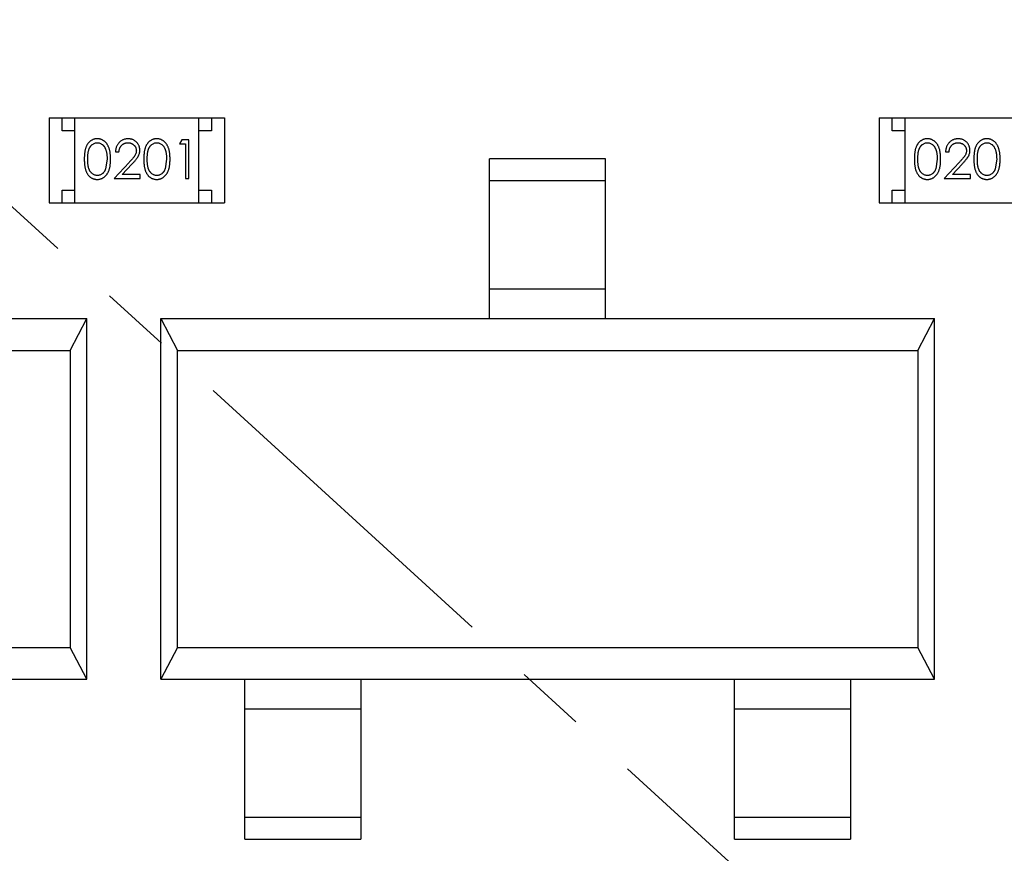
# Model space of a CAD drawing. Header units: inches. Extents: x 13 to 158, y -30 to 56.
# Tile 44 of 84: x 124.21 to 128.03, y 18.28 to 21.52. Entities that reach past the tile are written whole.
import ezdxf

# ---------------------------------------------------------------- set-up
doc = ezdxf.new("R2010")
doc.units = ezdxf.units.IN
doc.header["$LTSCALE"] = 1.21
doc.header["$MEASUREMENT"] = 0
doc.header["$PDMODE"] = 3
doc.header["$PDSIZE"] = 0.3125
doc.linetypes.add('CENTER', pattern=[0.6, 0.375, -0.075, 0.075, -0.075])
doc.layers.get('0').update_dxf_attribs({"linetype": 'CONTINUOUS'})
doc.layers.get('Defpoints').update_dxf_attribs({"linetype": 'CONTINUOUS'})
doc.layers.add('DIM', color=3, linetype='CONTINUOUS')
doc.styles.get("Standard").update_dxf_attribs({"font": 'txt', "width": 0.8})
doc.dimstyles.get("Standard").update_dxf_attribs({"dimtxt": 0.15625, "dimasz": 0.1875, "dimexe": 0.125, "dimexo": 0.0625, "dimgap": 0.09, "dimtad": 0, "dimtih": 1, "dimtoh": 1, "dimzin": 4, "dimdsep": 46, "dimtxsty": 'Standard', "dimblk": '_FILLED', "dimblk1": '_FILLED', "dimblk2": '_FILLED', "dimcen": 0.09, "dimazin": 1, "dimtp": 0.01, "dimtm": 0.01, "dimtfac": 1, "dimtofl": 0, "dimtmove": 0, "dimatfit": 3, "dimldrblk": '_FILLED', "dimfxl": 1, "dimtolj": 1, "dimtzin": 4, "dimarcsym": 0})

# ---------------------------------------------------------------- blocks, each defined once
blk = doc.blocks.new('_FILLED')
at = {"color": 0, "linetype": 'ByBlock'}
blk.add_solid([(0, 0), (-1, 0.1667), (-1, -0.1667)], dxfattribs=at)
blk = doc.blocks.new('*D17')
at = {"layer": 'Defpoints', "color": 0}
for p in [(114.4032, 19.1418), (111.869, 15.6788), (111.5494, 13.2855), (132.3995, 13.2855), (152.6733, 13.2855)]:
    blk.add_point(p, dxfattribs=at)
at = {"layer": 'DIM', "color": 0, "lineweight": -2}
blk.add_line((114.3438, 19.1612), (112.6256, 19.7203), dxfattribs=at)
for start, end in [(164.74645, 168.51927), (173.45493, 177.22774)]:
    blk.add_arc((132.3995, 13.2855), 20.6696, start, end, dxfattribs=at)
for p, rotation in [((112.7445, 19.6816), 73.36032661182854), ((111.73, 13.2855), 268.6138716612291)]:
    blk.add_blockref('_FILLED', p, dxfattribs=dict(at, rotation=rotation))
at = {"layer": 'DIM', "color": 0, "insert": (111.9852, 16.5235), "char_height": 1, "attachment_point": 5, "rotation": 80.9871}
blk.add_mtext('\\A1;18%%d', dxfattribs=at)
blk = doc.blocks.new('*D18')
at = {"layer": 'Defpoints', "color": 0}
for p in [(118.4009, 26.0771), (113.7424, 21.8937), (114.4032, 19.1418), (132.3995, 13.2855), (132.3995, 13.2855)]:
    blk.add_point(p, dxfattribs=at)
at = {"layer": 'DIM', "color": 0, "lineweight": -2}
for p, q in [((118.3548, 26.1193), (117.1389, 27.2303)), ((114.3438, 19.1612), (112.7419, 19.6824))]:
    blk.add_line(p, q, dxfattribs=at)
for start, end in [(140.36838, 146.92218), (152.63164, 159.18544)]:
    blk.add_arc((132.3995, 13.2855), 20.5473, start, end, dxfattribs=at)
for p, rotation in [((117.2312, 27.146), 48.97399623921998), ((112.8608, 19.6437), 250.579818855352)]:
    blk.add_blockref('_FILLED', p, dxfattribs=dict(at, rotation=rotation))
at = {"layer": 'DIM', "color": 0, "insert": (114.6452, 23.6283), "char_height": 1, "attachment_point": 5, "rotation": 59.7769}
blk.add_mtext('\\A1;24%%d', dxfattribs=at)

msp = doc.modelspace()

# ---------------------------------------------------------------- linework, layer by layer
at = {"color": 4, "linetype": 'CENTER', "ltscale": 3}
msp.add_line((132.3995, 13.2855), (118.4009, 26.0771), dxfattribs=at)
at = {"color": 6, "linetype": 'Continuous'}
for p, q in [((124.3273, 21.1384), (124.3273, 20.8084)), ((124.3273, 21.1384), (125.0073, 21.1384)), ((124.3773, 21.0884), (124.3773, 21.1384)), ((124.4273, 20.8084), (124.4273, 21.1384)), ((124.9073, 20.8084), (124.9073, 21.1384)), ((124.9573, 21.1384), (124.9573, 21.0884)), ((125.0073, 21.1384), (125.0073, 20.8084)), ((127.5473, 21.1384), (127.5473, 20.8084)), ((127.5473, 21.1384), (128.2273, 21.1384)), ((127.5973, 21.0884), (127.5973, 21.1384)), ((127.6473, 20.8084), (127.6473, 21.1384)), ((124.4273, 21.0884), (124.3773, 21.0884)), ((124.9573, 21.0884), (124.9073, 21.0884)), ((127.6473, 21.0884), (127.5973, 21.0884)), ((124.8414, 21.0537), (124.8326, 21.0383)), ((124.8691, 21.0537), (124.8414, 21.0537)), ((124.8691, 20.9037), (124.8691, 21.0537)), ((124.5845, 21.0075), (124.598, 21.0075)), ((124.8326, 21.0383), (124.8557, 21.0383)), ((124.8557, 21.0383), (124.8557, 20.9037)), ((127.8045, 21.0075), (127.818, 21.0075)), ((124.5518, 20.9787), (124.5461, 20.941)), ((124.7826, 20.9787), (124.7769, 20.941)), ((126.0358, 20.3596), (126.0358, 20.9796)), ((126.4858, 20.9796), (126.0358, 20.9796)), ((126.4858, 20.3596), (126.4858, 20.9796)), ((127.7718, 20.9787), (127.7661, 20.941)), ((128.0026, 20.9787), (127.9969, 20.941)), ((124.6369, 20.9658), (124.5787, 20.9037)), ((124.6109, 20.9191), (124.6484, 20.9591)), ((127.8569, 20.9658), (127.7987, 20.9037)), ((127.8309, 20.9191), (127.8684, 20.9591)), ((124.5787, 20.9037), (124.6807, 20.9037)), ((124.6807, 20.9191), (124.6109, 20.9191)), ((124.6807, 20.9037), (124.6807, 20.9191)), ((124.8557, 20.9037), (124.8691, 20.9037)), ((126.0358, 20.8958), (126.4858, 20.8958)), ((127.7987, 20.9037), (127.9007, 20.9037)), ((127.9007, 20.9191), (127.8309, 20.9191)), ((127.9007, 20.9037), (127.9007, 20.9191)), ((124.3773, 20.8084), (124.3773, 20.8584)), ((124.3773, 20.8584), (124.4273, 20.8584)), ((124.9073, 20.8584), (124.9573, 20.8584)), ((124.9573, 20.8584), (124.9573, 20.8084)), ((127.5973, 20.8084), (127.5973, 20.8584)), ((127.5973, 20.8584), (127.6473, 20.8584)), ((124.3273, 20.8084), (125.0073, 20.8084)), ((127.5473, 20.8084), (128.2273, 20.8084)), ((126.4858, 20.4736), (126.0358, 20.4736)), ((121.4733, 20.3596), (124.4733, 20.3596)), ((124.4089, 20.2362), (124.4733, 20.3596)), ((124.4733, 18.9596), (124.4733, 20.3596)), ((124.7608, 18.9596), (124.7608, 20.3596)), ((124.7608, 20.3596), (124.8252, 20.2362)), ((124.7608, 20.3596), (127.7608, 20.3596)), ((127.6964, 20.2362), (127.7608, 20.3596)), ((127.7608, 18.9596), (127.7608, 20.3596)), ((121.5377, 20.2362), (124.4089, 20.2362)), ((124.4089, 20.2362), (124.4089, 19.083)), ((124.8252, 19.083), (124.8252, 20.2362)), ((124.8252, 20.2362), (127.6964, 20.2362)), ((127.6964, 20.2362), (127.6964, 19.083)), ((121.5377, 19.083), (124.4089, 19.083)), ((124.4733, 18.9596), (124.4089, 19.083)), ((124.8252, 19.083), (124.7608, 18.9596)), ((124.8252, 19.083), (127.6964, 19.083)), ((127.7608, 18.9596), (127.6964, 19.083)), ((121.4733, 18.9596), (124.4733, 18.9596)), ((124.7608, 18.9596), (127.7608, 18.9596)), ((125.0858, 18.3396), (125.0858, 18.9596)), ((125.5358, 18.9596), (125.5358, 18.3396)), ((126.9858, 18.3396), (126.9858, 18.9596)), ((127.4358, 18.9596), (127.4358, 18.3396)), ((125.0858, 18.8455), (125.5358, 18.8455)), ((126.9858, 18.8455), (127.4358, 18.8455)), ((125.5358, 18.4233), (125.0858, 18.4233)), ((127.4358, 18.4233), (126.9858, 18.4233)), ((125.0858, 18.3396), (125.5358, 18.3396)), ((126.9858, 18.3396), (127.4358, 18.3396))]:
    msp.add_line(p, q, dxfattribs=at)
for points, knots in [([(124.5135, 21.0575), (124.5123, 21.0575), (124.51, 21.0575), (124.5065, 21.0571), (124.5032, 21.0564), (124.4999, 21.0555), (124.4967, 21.0543), (124.4935, 21.0528), (124.4905, 21.0511), (124.4876, 21.0492), (124.4848, 21.047), (124.4821, 21.0445), (124.4796, 21.0418), (124.4773, 21.0388), (124.4751, 21.0356), (124.4731, 21.0322), (124.4713, 21.0285), (124.4696, 21.0245), (124.4681, 21.0202), (124.4669, 21.0155), (124.4657, 21.0104), (124.4649, 21.0048), (124.4642, 20.9989), (124.4637, 20.9925), (124.4634, 20.9857), (124.4634, 20.981), (124.4634, 20.9786)], [0, 0, 0, 0, 0.033742, 0.066533, 0.099153, 0.13154, 0.164087, 0.196563, 0.229707, 0.263315, 0.297504, 0.331686, 0.366482, 0.4021, 0.438958, 0.476748, 0.515985, 0.556589, 0.599519, 0.645765, 0.695487, 0.748721, 0.805687, 0.866754, 0.931405, 1, 1, 1, 1]), ([(124.5653, 20.9786), (124.5653, 20.9809), (124.5652, 20.9854), (124.5649, 20.992), (124.5644, 20.9982), (124.5636, 21.004), (124.5627, 21.0095), (124.5615, 21.0146), (124.5601, 21.0194), (124.5585, 21.0238), (124.5567, 21.0279), (124.5548, 21.0317), (124.5527, 21.0353), (124.5504, 21.0386), (124.548, 21.0416), (124.5454, 21.0444), (124.5427, 21.0469), (124.5398, 21.0491), (124.5369, 21.0511), (124.5338, 21.0528), (124.5306, 21.0543), (124.5273, 21.0555), (124.524, 21.0564), (124.5206, 21.0571), (124.5171, 21.0575), (124.5147, 21.0575), (124.5135, 21.0575)], [0, 0, 0, 0, 0.065278, 0.127205, 0.186168, 0.241675, 0.294115, 0.343609, 0.390387, 0.434463, 0.476646, 0.517002, 0.555936, 0.593716, 0.630057, 0.665601, 0.700745, 0.734917, 0.768681, 0.802087, 0.834849, 0.867433, 0.900138, 0.932806, 0.966212, 1, 1, 1, 1]), ([(124.6334, 21.0575), (124.6318, 21.0575), (124.6285, 21.0574), (124.6236, 21.0567), (124.619, 21.0556), (124.6146, 21.0541), (124.6104, 21.0521), (124.6063, 21.0497), (124.6025, 21.0468), (124.599, 21.0435), (124.5957, 21.0399), (124.5928, 21.036), (124.5904, 21.0318), (124.5884, 21.0274), (124.5867, 21.0228), (124.5856, 21.0179), (124.5848, 21.0128), (124.5846, 21.0093), (124.5845, 21.0075)], [0, 0, 0, 0, 0.06445, 0.126725, 0.187421, 0.247417, 0.306749, 0.366595, 0.427749, 0.490235, 0.553031, 0.614805, 0.676505, 0.738096, 0.801021, 0.864897, 0.931209, 1, 1, 1, 1]), ([(124.6787, 21.0129), (124.6787, 21.0144), (124.6786, 21.0173), (124.678, 21.0217), (124.677, 21.0258), (124.6757, 21.0298), (124.6739, 21.0337), (124.6717, 21.0374), (124.6692, 21.0409), (124.6662, 21.0443), (124.6631, 21.0474), (124.6595, 21.0501), (124.6558, 21.0524), (124.6518, 21.0543), (124.6475, 21.0557), (124.643, 21.0568), (124.6383, 21.0574), (124.6351, 21.0575), (124.6334, 21.0575)], [0, 0, 0, 0, 0.06271, 0.123347, 0.183401, 0.242828, 0.302097, 0.36242, 0.423725, 0.487032, 0.550491, 0.612709, 0.674265, 0.73617, 0.799211, 0.863483, 0.930525, 1, 1, 1, 1]), ([(124.7443, 21.0575), (124.7431, 21.0575), (124.7408, 21.0575), (124.7373, 21.0571), (124.7339, 21.0564), (124.7306, 21.0555), (124.7274, 21.0543), (124.7243, 21.0528), (124.7213, 21.0511), (124.7183, 21.0492), (124.7155, 21.047), (124.7128, 21.0445), (124.7104, 21.0418), (124.7081, 21.0388), (124.7059, 21.0356), (124.7039, 21.0322), (124.7021, 21.0285), (124.7004, 21.0245), (124.6989, 21.0202), (124.6976, 21.0155), (124.6965, 21.0104), (124.6957, 21.0048), (124.695, 20.9989), (124.6945, 20.9925), (124.6942, 20.9857), (124.6941, 20.981), (124.6941, 20.9786)], [0, 0, 0, 0, 0.033742, 0.066533, 0.099153, 0.13154, 0.164087, 0.196563, 0.229707, 0.263315, 0.297504, 0.331686, 0.366482, 0.4021, 0.438958, 0.476748, 0.515985, 0.556589, 0.599519, 0.645765, 0.695487, 0.748721, 0.805687, 0.866754, 0.931405, 1, 1, 1, 1]), ([(124.796, 20.9786), (124.796, 20.9809), (124.796, 20.9854), (124.7957, 20.992), (124.7951, 20.9982), (124.7944, 21.004), (124.7934, 21.0095), (124.7923, 21.0146), (124.7909, 21.0194), (124.7893, 21.0238), (124.7874, 21.0279), (124.7855, 21.0317), (124.7834, 21.0353), (124.7812, 21.0386), (124.7788, 21.0416), (124.7762, 21.0444), (124.7735, 21.0469), (124.7706, 21.0491), (124.7676, 21.0511), (124.7645, 21.0528), (124.7614, 21.0543), (124.7581, 21.0555), (124.7548, 21.0564), (124.7513, 21.0571), (124.7478, 21.0575), (124.7455, 21.0575), (124.7443, 21.0575)], [0, 0, 0, 0, 0.065278, 0.127205, 0.186168, 0.241675, 0.294115, 0.343609, 0.390387, 0.434463, 0.476646, 0.517002, 0.555936, 0.593716, 0.630057, 0.665601, 0.700745, 0.734917, 0.768681, 0.802087, 0.834849, 0.867433, 0.900138, 0.932806, 0.966212, 1, 1, 1, 1]), ([(127.7335, 21.0575), (127.7323, 21.0575), (127.73, 21.0575), (127.7265, 21.0571), (127.7232, 21.0564), (127.7199, 21.0555), (127.7167, 21.0543), (127.7135, 21.0528), (127.7105, 21.0511), (127.7076, 21.0492), (127.7048, 21.047), (127.7021, 21.0445), (127.6996, 21.0418), (127.6973, 21.0388), (127.6952, 21.0356), (127.6931, 21.0322), (127.6913, 21.0285), (127.6896, 21.0245), (127.6881, 21.0202), (127.6869, 21.0155), (127.6857, 21.0104), (127.6849, 21.0048), (127.6842, 20.9989), (127.6837, 20.9925), (127.6834, 20.9857), (127.6834, 20.981), (127.6834, 20.9786)], [0, 0, 0, 0, 0.033742, 0.066533, 0.099153, 0.13154, 0.164087, 0.196563, 0.229707, 0.263315, 0.297504, 0.331686, 0.366482, 0.4021, 0.438958, 0.476748, 0.515985, 0.556589, 0.599519, 0.645765, 0.695487, 0.748721, 0.805687, 0.866754, 0.931405, 1, 1, 1, 1]), ([(127.7853, 20.9786), (127.7853, 20.9809), (127.7852, 20.9854), (127.7849, 20.992), (127.7844, 20.9982), (127.7836, 21.004), (127.7827, 21.0095), (127.7815, 21.0146), (127.7801, 21.0194), (127.7785, 21.0238), (127.7767, 21.0279), (127.7748, 21.0317), (127.7727, 21.0353), (127.7704, 21.0386), (127.768, 21.0416), (127.7654, 21.0444), (127.7627, 21.0469), (127.7598, 21.0491), (127.7569, 21.0511), (127.7538, 21.0528), (127.7506, 21.0543), (127.7473, 21.0555), (127.744, 21.0564), (127.7406, 21.0571), (127.7371, 21.0575), (127.7347, 21.0575), (127.7335, 21.0575)], [0, 0, 0, 0, 0.065278, 0.127205, 0.186168, 0.241675, 0.294115, 0.343609, 0.390387, 0.434463, 0.476646, 0.517002, 0.555936, 0.593716, 0.630057, 0.665601, 0.700745, 0.734917, 0.768681, 0.802087, 0.834849, 0.867433, 0.900138, 0.932806, 0.966212, 1, 1, 1, 1]), ([(127.8534, 21.0575), (127.8518, 21.0575), (127.8485, 21.0574), (127.8436, 21.0567), (127.839, 21.0556), (127.8346, 21.0541), (127.8304, 21.0521), (127.8263, 21.0497), (127.8225, 21.0468), (127.819, 21.0435), (127.8157, 21.0399), (127.8128, 21.036), (127.8104, 21.0318), (127.8084, 21.0274), (127.8067, 21.0228), (127.8056, 21.0179), (127.8048, 21.0128), (127.8046, 21.0093), (127.8045, 21.0075)], [0, 0, 0, 0, 0.06445, 0.126725, 0.187421, 0.247417, 0.306749, 0.366595, 0.427749, 0.490235, 0.553031, 0.614805, 0.676505, 0.738096, 0.801021, 0.864897, 0.931209, 1, 1, 1, 1]), ([(127.8987, 21.0129), (127.8987, 21.0144), (127.8986, 21.0173), (127.898, 21.0217), (127.897, 21.0258), (127.8957, 21.0298), (127.8939, 21.0337), (127.8917, 21.0374), (127.8892, 21.0409), (127.8863, 21.0443), (127.8831, 21.0474), (127.8795, 21.0501), (127.8758, 21.0524), (127.8718, 21.0543), (127.8675, 21.0557), (127.863, 21.0568), (127.8583, 21.0574), (127.8551, 21.0575), (127.8534, 21.0575)], [0, 0, 0, 0, 0.06271, 0.123347, 0.183401, 0.242828, 0.302097, 0.36242, 0.423725, 0.487032, 0.550491, 0.612709, 0.674265, 0.73617, 0.799211, 0.863483, 0.930525, 1, 1, 1, 1]), ([(127.9643, 21.0575), (127.9631, 21.0575), (127.9608, 21.0575), (127.9573, 21.0571), (127.9539, 21.0564), (127.9506, 21.0555), (127.9474, 21.0543), (127.9443, 21.0528), (127.9413, 21.0511), (127.9383, 21.0492), (127.9355, 21.047), (127.9328, 21.0445), (127.9304, 21.0418), (127.9281, 21.0388), (127.9259, 21.0356), (127.9239, 21.0322), (127.9221, 21.0285), (127.9204, 21.0245), (127.9189, 21.0202), (127.9176, 21.0155), (127.9165, 21.0104), (127.9157, 21.0048), (127.915, 20.9989), (127.9145, 20.9925), (127.9142, 20.9857), (127.9141, 20.981), (127.9141, 20.9786)], [0, 0, 0, 0, 0.033742, 0.066533, 0.099153, 0.13154, 0.164087, 0.196563, 0.229707, 0.263315, 0.297504, 0.331686, 0.366482, 0.4021, 0.438958, 0.476748, 0.515985, 0.556589, 0.599519, 0.645765, 0.695487, 0.748721, 0.805687, 0.866754, 0.931405, 1, 1, 1, 1]), ([(128.016, 20.9786), (128.016, 20.9809), (128.016, 20.9854), (128.0157, 20.992), (128.0151, 20.9982), (128.0144, 21.004), (128.0134, 21.0095), (128.0123, 21.0146), (128.0109, 21.0194), (128.0093, 21.0238), (128.0074, 21.0279), (128.0055, 21.0317), (128.0034, 21.0353), (128.0012, 21.0386), (127.9988, 21.0416), (127.9962, 21.0444), (127.9935, 21.0469), (127.9906, 21.0491), (127.9876, 21.0511), (127.9845, 21.0528), (127.9814, 21.0543), (127.9781, 21.0555), (127.9748, 21.0564), (127.9713, 21.0571), (127.9678, 21.0575), (127.9655, 21.0575), (127.9643, 21.0575)], [0, 0, 0, 0, 0.065278, 0.127205, 0.186168, 0.241675, 0.294115, 0.343609, 0.390387, 0.434463, 0.476646, 0.517002, 0.555936, 0.593716, 0.630057, 0.665601, 0.700745, 0.734917, 0.768681, 0.802087, 0.834849, 0.867433, 0.900138, 0.932806, 0.966212, 1, 1, 1, 1]), ([(124.4768, 20.9787), (124.4768, 20.9807), (124.4768, 20.9846), (124.4771, 20.9903), (124.4774, 20.9955), (124.478, 21.0004), (124.4785, 21.005), (124.4794, 21.0091), (124.4803, 21.0129), (124.4814, 21.0163), (124.4826, 21.0194), (124.484, 21.0223), (124.4855, 21.025), (124.4871, 21.0275), (124.4889, 21.0298), (124.4907, 21.032), (124.4928, 21.0339), (124.4956, 21.0362), (124.4994, 21.0385), (124.5041, 21.0407), (124.509, 21.0419), (124.5123, 21.0421), (124.514, 21.0421)], [0, 0, 0, 0, 0.073302, 0.142286, 0.206253, 0.266017, 0.321612, 0.372532, 0.419497, 0.462398, 0.502825, 0.541489, 0.579034, 0.615143, 0.650298, 0.684912, 0.718701, 0.752189, 0.817245, 0.879117, 0.939613, 1, 1, 1, 1]), ([(124.514, 21.0421), (124.5156, 21.0421), (124.5189, 21.0419), (124.5237, 21.0406), (124.5284, 21.0385), (124.5321, 21.0362), (124.535, 21.0339), (124.5371, 21.0319), (124.539, 21.0296), (124.5408, 21.0272), (124.5425, 21.0245), (124.5441, 21.0215), (124.5455, 21.0183), (124.5468, 21.0149), (124.548, 21.0112), (124.5491, 21.0073), (124.5499, 21.0032), (124.5506, 20.9987), (124.5511, 20.9941), (124.5516, 20.9892), (124.5517, 20.984), (124.5518, 20.9805), (124.5518, 20.9787)], [0, 0, 0, 0, 0.059689, 0.119507, 0.181075, 0.246162, 0.279894, 0.314468, 0.350403, 0.387474, 0.426147, 0.466624, 0.508745, 0.553328, 0.600058, 0.649177, 0.700552, 0.754894, 0.811825, 0.871514, 0.934319, 1, 1, 1, 1]), ([(124.598, 21.0075), (124.5981, 21.0089), (124.5983, 21.0115), (124.5991, 21.0152), (124.6, 21.0188), (124.6013, 21.0221), (124.6028, 21.0252), (124.6045, 21.0281), (124.6065, 21.0307), (124.6088, 21.0331), (124.6112, 21.0352), (124.6139, 21.0371), (124.6166, 21.0386), (124.6196, 21.0399), (124.6227, 21.0409), (124.6259, 21.0416), (124.6293, 21.0421), (124.6316, 21.0421), (124.6327, 21.0421)], [0, 0, 0, 0, 0.073648, 0.143686, 0.210962, 0.275557, 0.338064, 0.399311, 0.4594, 0.51934, 0.579024, 0.637809, 0.695959, 0.754122, 0.813113, 0.873453, 0.935561, 1, 1, 1, 1]), ([(124.6327, 21.0421), (124.6339, 21.0421), (124.6361, 21.0421), (124.6393, 21.0416), (124.6424, 21.0409), (124.6454, 21.0399), (124.6482, 21.0387), (124.6509, 21.0371), (124.6535, 21.0353), (124.6559, 21.0332), (124.6581, 21.0309), (124.66, 21.0285), (124.6616, 21.026), (124.663, 21.0233), (124.664, 21.0206), (124.6647, 21.0177), (124.6652, 21.0148), (124.6653, 21.0128), (124.6653, 21.0117)], [0, 0, 0, 0, 0.068027, 0.133505, 0.19695, 0.26027, 0.322741, 0.384982, 0.448465, 0.513424, 0.578224, 0.640011, 0.700094, 0.760067, 0.819012, 0.877878, 0.938035, 1, 1, 1, 1]), ([(124.6653, 21.0117), (124.6652, 21.0101), (124.6651, 21.0069), (124.6641, 21.0021), (124.6624, 20.9974), (124.6604, 20.9936), (124.6583, 20.9905), (124.6564, 20.9878), (124.6541, 20.9849), (124.6514, 20.9816), (124.6484, 20.9781), (124.6449, 20.9742), (124.6411, 20.9701), (124.6383, 20.9672), (124.6369, 20.9658)], [0, 0, 0, 0, 0.088014, 0.174976, 0.2638, 0.355443, 0.406413, 0.465519, 0.533076, 0.609353, 0.693899, 0.787171, 0.889197, 1, 1, 1, 1]), ([(124.6484, 20.9591), (124.6498, 20.9607), (124.6526, 20.9636), (124.6565, 20.968), (124.6601, 20.9721), (124.6633, 20.976), (124.6662, 20.9796), (124.6686, 20.983), (124.6707, 20.9862), (124.6731, 20.99), (124.6754, 20.9947), (124.6773, 21.0006), (124.6785, 21.0067), (124.6787, 21.0108), (124.6787, 21.0129)], [0, 0, 0, 0, 0.09953, 0.192079, 0.277712, 0.357454, 0.429648, 0.495771, 0.555538, 0.608657, 0.707578, 0.804328, 0.901298, 1, 1, 1, 1]), ([(124.7076, 20.9787), (124.7076, 20.9807), (124.7076, 20.9846), (124.7079, 20.9903), (124.7082, 20.9955), (124.7087, 21.0004), (124.7093, 21.005), (124.7102, 21.0091), (124.7111, 21.0129), (124.7122, 21.0163), (124.7134, 21.0194), (124.7148, 21.0223), (124.7162, 21.025), (124.7179, 21.0275), (124.7196, 21.0298), (124.7215, 21.032), (124.7235, 21.0339), (124.7264, 21.0362), (124.7301, 21.0385), (124.7348, 21.0407), (124.7397, 21.0419), (124.7431, 21.0421), (124.7447, 21.0421)], [0, 0, 0, 0, 0.073302, 0.142286, 0.206253, 0.266017, 0.321612, 0.372532, 0.419497, 0.462398, 0.502825, 0.541489, 0.579034, 0.615143, 0.650298, 0.684912, 0.718701, 0.752189, 0.817245, 0.879117, 0.939613, 1, 1, 1, 1]), ([(124.7447, 21.0421), (124.7464, 21.0421), (124.7496, 21.0419), (124.7545, 21.0406), (124.7592, 21.0385), (124.7629, 21.0362), (124.7658, 21.0339), (124.7678, 21.0319), (124.7698, 21.0296), (124.7716, 21.0272), (124.7733, 21.0245), (124.7748, 21.0215), (124.7763, 21.0183), (124.7776, 21.0149), (124.7788, 21.0112), (124.7798, 21.0073), (124.7806, 21.0032), (124.7814, 20.9987), (124.7819, 20.9941), (124.7823, 20.9892), (124.7825, 20.984), (124.7826, 20.9805), (124.7826, 20.9787)], [0, 0, 0, 0, 0.059689, 0.119507, 0.181075, 0.246162, 0.279894, 0.314468, 0.350403, 0.387474, 0.426147, 0.466624, 0.508745, 0.553328, 0.600058, 0.649177, 0.700552, 0.754894, 0.811825, 0.871514, 0.934319, 1, 1, 1, 1]), ([(127.6968, 20.9787), (127.6968, 20.9807), (127.6968, 20.9846), (127.6971, 20.9903), (127.6974, 20.9955), (127.698, 21.0004), (127.6986, 21.005), (127.6994, 21.0091), (127.7003, 21.0129), (127.7014, 21.0163), (127.7026, 21.0194), (127.704, 21.0223), (127.7055, 21.025), (127.7071, 21.0275), (127.7089, 21.0298), (127.7107, 21.032), (127.7128, 21.0339), (127.7156, 21.0362), (127.7194, 21.0385), (127.7241, 21.0407), (127.729, 21.0419), (127.7323, 21.0421), (127.734, 21.0421)], [0, 0, 0, 0, 0.073302, 0.142286, 0.206253, 0.266017, 0.321612, 0.372532, 0.419497, 0.462398, 0.502825, 0.541489, 0.579034, 0.615143, 0.650298, 0.684912, 0.718701, 0.752189, 0.817245, 0.879117, 0.939613, 1, 1, 1, 1]), ([(127.734, 21.0421), (127.7356, 21.0421), (127.7389, 21.0419), (127.7437, 21.0406), (127.7484, 21.0385), (127.7521, 21.0362), (127.755, 21.0339), (127.7571, 21.0319), (127.759, 21.0296), (127.7608, 21.0272), (127.7625, 21.0245), (127.7641, 21.0215), (127.7655, 21.0183), (127.7668, 21.0149), (127.768, 21.0112), (127.7691, 21.0073), (127.7699, 21.0032), (127.7706, 20.9987), (127.7711, 20.9941), (127.7716, 20.9892), (127.7717, 20.984), (127.7718, 20.9805), (127.7718, 20.9787)], [0, 0, 0, 0, 0.059689, 0.119507, 0.181075, 0.246162, 0.279894, 0.314468, 0.350403, 0.387474, 0.426147, 0.466624, 0.508745, 0.553328, 0.600058, 0.649177, 0.700552, 0.754894, 0.811825, 0.871514, 0.934319, 1, 1, 1, 1]), ([(127.818, 21.0075), (127.8181, 21.0089), (127.8183, 21.0115), (127.8191, 21.0152), (127.82, 21.0188), (127.8213, 21.0221), (127.8228, 21.0252), (127.8245, 21.0281), (127.8265, 21.0307), (127.8288, 21.0331), (127.8312, 21.0352), (127.8339, 21.0371), (127.8366, 21.0386), (127.8396, 21.0399), (127.8427, 21.0409), (127.8459, 21.0416), (127.8493, 21.0421), (127.8516, 21.0421), (127.8527, 21.0421)], [0, 0, 0, 0, 0.073648, 0.143686, 0.210962, 0.275557, 0.338064, 0.399311, 0.4594, 0.51934, 0.579024, 0.637809, 0.695959, 0.754122, 0.813113, 0.873453, 0.935561, 1, 1, 1, 1]), ([(127.8527, 21.0421), (127.8539, 21.0421), (127.8561, 21.0421), (127.8593, 21.0416), (127.8624, 21.0409), (127.8654, 21.0399), (127.8682, 21.0387), (127.8709, 21.0371), (127.8735, 21.0353), (127.8759, 21.0332), (127.8781, 21.0309), (127.88, 21.0285), (127.8816, 21.026), (127.883, 21.0233), (127.884, 21.0206), (127.8847, 21.0177), (127.8852, 21.0148), (127.8853, 21.0128), (127.8853, 21.0117)], [0, 0, 0, 0, 0.068027, 0.133505, 0.19695, 0.26027, 0.322741, 0.384982, 0.448465, 0.513424, 0.578224, 0.640011, 0.700094, 0.760067, 0.819012, 0.877878, 0.938035, 1, 1, 1, 1]), ([(127.8853, 21.0117), (127.8852, 21.0101), (127.8851, 21.0069), (127.8841, 21.0021), (127.8824, 20.9974), (127.8804, 20.9936), (127.8783, 20.9905), (127.8764, 20.9878), (127.8741, 20.9849), (127.8714, 20.9816), (127.8684, 20.9781), (127.8649, 20.9742), (127.8611, 20.9701), (127.8583, 20.9672), (127.8569, 20.9658)], [0, 0, 0, 0, 0.088014, 0.174976, 0.2638, 0.355443, 0.406413, 0.465519, 0.533076, 0.609353, 0.693899, 0.787171, 0.889197, 1, 1, 1, 1]), ([(127.8684, 20.9591), (127.8698, 20.9607), (127.8726, 20.9636), (127.8765, 20.968), (127.8801, 20.9721), (127.8833, 20.976), (127.8862, 20.9796), (127.8886, 20.983), (127.8907, 20.9862), (127.8931, 20.99), (127.8954, 20.9947), (127.8973, 21.0006), (127.8985, 21.0067), (127.8987, 21.0108), (127.8987, 21.0129)], [0, 0, 0, 0, 0.09953, 0.192079, 0.277712, 0.357454, 0.429648, 0.495771, 0.555538, 0.608657, 0.707578, 0.804328, 0.901298, 1, 1, 1, 1]), ([(127.9276, 20.9787), (127.9276, 20.9807), (127.9276, 20.9846), (127.9279, 20.9903), (127.9282, 20.9955), (127.9287, 21.0004), (127.9293, 21.005), (127.9302, 21.0091), (127.9311, 21.0129), (127.9322, 21.0163), (127.9334, 21.0194), (127.9348, 21.0223), (127.9363, 21.025), (127.9379, 21.0275), (127.9396, 21.0298), (127.9415, 21.032), (127.9435, 21.0339), (127.9464, 21.0362), (127.9501, 21.0385), (127.9548, 21.0407), (127.9597, 21.0419), (127.9631, 21.0421), (127.9647, 21.0421)], [0, 0, 0, 0, 0.073302, 0.142286, 0.206253, 0.266017, 0.321612, 0.372532, 0.419497, 0.462398, 0.502825, 0.541489, 0.579034, 0.615143, 0.650298, 0.684912, 0.718701, 0.752189, 0.817245, 0.879117, 0.939613, 1, 1, 1, 1]), ([(127.9647, 21.0421), (127.9664, 21.0421), (127.9696, 21.0419), (127.9745, 21.0406), (127.9792, 21.0385), (127.9829, 21.0362), (127.9858, 21.0339), (127.9878, 21.0319), (127.9898, 21.0296), (127.9916, 21.0272), (127.9933, 21.0245), (127.9948, 21.0215), (127.9963, 21.0183), (127.9976, 21.0149), (127.9988, 21.0112), (127.9998, 21.0073), (128.0006, 21.0032), (128.0014, 20.9987), (128.0019, 20.9941), (128.0023, 20.9892), (128.0025, 20.984), (128.0026, 20.9805), (128.0026, 20.9787)], [0, 0, 0, 0, 0.059689, 0.119507, 0.181075, 0.246162, 0.279894, 0.314468, 0.350403, 0.387474, 0.426147, 0.466624, 0.508745, 0.553328, 0.600058, 0.649177, 0.700552, 0.754894, 0.811825, 0.871514, 0.934319, 1, 1, 1, 1]), ([(124.4634, 20.9786), (124.4634, 20.9762), (124.4634, 20.9716), (124.4637, 20.9648), (124.4642, 20.9585), (124.4649, 20.9525), (124.4658, 20.947), (124.4669, 20.9419), (124.4682, 20.9371), (124.4697, 20.9328), (124.4714, 20.9288), (124.4733, 20.9251), (124.4753, 20.9216), (124.4775, 20.9184), (124.4798, 20.9154), (124.4822, 20.9127), (124.4849, 20.9103), (124.4877, 20.9081), (124.4906, 20.9061), (124.4936, 20.9045), (124.4967, 20.903), (124.4999, 20.9019), (124.5032, 20.901), (124.5065, 20.9003), (124.51, 20.8999), (124.5123, 20.8999), (124.5135, 20.8998)], [0, 0, 0, 0, 0.068113, 0.132564, 0.193427, 0.250218, 0.303569, 0.353576, 0.400235, 0.443586, 0.484619, 0.524292, 0.56238, 0.599049, 0.63494, 0.669782, 0.704009, 0.737842, 0.771098, 0.803896, 0.836415, 0.868639, 0.900715, 0.933378, 0.966213, 1, 1, 1, 1]), ([(124.514, 20.9152), (124.5123, 20.9153), (124.509, 20.9155), (124.5041, 20.9168), (124.4994, 20.9188), (124.4956, 20.9212), (124.4928, 20.9235), (124.4907, 20.9254), (124.4888, 20.9276), (124.4871, 20.9299), (124.4854, 20.9324), (124.484, 20.9351), (124.4826, 20.938), (124.4814, 20.9411), (124.4803, 20.9446), (124.4793, 20.9483), (124.4786, 20.9525), (124.4779, 20.957), (124.4774, 20.9619), (124.4771, 20.9671), (124.4768, 20.9728), (124.4768, 20.9767), (124.4768, 20.9787)], [0, 0, 0, 0, 0.060034, 0.120278, 0.182348, 0.247919, 0.281641, 0.315701, 0.350322, 0.385703, 0.421819, 0.459196, 0.497866, 0.538301, 0.58121, 0.628183, 0.679403, 0.734699, 0.794074, 0.858416, 0.927049, 1, 1, 1, 1]), ([(124.5135, 20.8998), (124.5147, 20.8999), (124.5171, 20.8999), (124.5206, 20.9003), (124.524, 20.901), (124.5274, 20.9019), (124.5306, 20.9031), (124.5338, 20.9046), (124.5369, 20.9063), (124.5399, 20.9083), (124.5428, 20.9106), (124.5456, 20.9131), (124.5482, 20.9159), (124.5506, 20.9189), (124.5528, 20.9222), (124.5549, 20.9258), (124.5568, 20.9296), (124.5586, 20.9337), (124.5602, 20.938), (124.5615, 20.9428), (124.5627, 20.9479), (124.5637, 20.9533), (124.5644, 20.9591), (124.5649, 20.9653), (124.5652, 20.9719), (124.5653, 20.9763), (124.5653, 20.9786)], [0, 0, 0, 0, 0.033824, 0.067298, 0.10028, 0.133019, 0.165736, 0.198792, 0.232372, 0.266409, 0.301016, 0.336196, 0.371972, 0.408574, 0.446394, 0.485225, 0.525372, 0.567224, 0.611081, 0.65775, 0.70702, 0.759235, 0.814484, 0.873227, 0.934937, 1, 1, 1, 1]), ([(124.6941, 20.9786), (124.6941, 20.9762), (124.6942, 20.9716), (124.6945, 20.9648), (124.695, 20.9585), (124.6957, 20.9525), (124.6966, 20.947), (124.6976, 20.9419), (124.699, 20.9371), (124.7005, 20.9328), (124.7022, 20.9288), (124.704, 20.9251), (124.706, 20.9216), (124.7082, 20.9184), (124.7105, 20.9154), (124.713, 20.9127), (124.7157, 20.9103), (124.7184, 20.9081), (124.7214, 20.9061), (124.7244, 20.9045), (124.7275, 20.903), (124.7307, 20.9019), (124.7339, 20.901), (124.7373, 20.9003), (124.7408, 20.8999), (124.7431, 20.8999), (124.7443, 20.8998)], [0, 0, 0, 0, 0.068113, 0.132564, 0.193427, 0.250218, 0.303569, 0.353576, 0.400235, 0.443586, 0.484619, 0.524292, 0.56238, 0.599049, 0.63494, 0.669782, 0.704009, 0.737842, 0.771098, 0.803896, 0.836415, 0.868639, 0.900715, 0.933378, 0.966213, 1, 1, 1, 1]), ([(124.7447, 20.9152), (124.7431, 20.9153), (124.7398, 20.9155), (124.7349, 20.9168), (124.7302, 20.9188), (124.7264, 20.9212), (124.7235, 20.9235), (124.7215, 20.9254), (124.7196, 20.9276), (124.7178, 20.9299), (124.7162, 20.9324), (124.7147, 20.9351), (124.7134, 20.938), (124.7121, 20.9411), (124.711, 20.9446), (124.7101, 20.9483), (124.7093, 20.9525), (124.7087, 20.957), (124.7082, 20.9619), (124.7079, 20.9671), (124.7076, 20.9728), (124.7076, 20.9767), (124.7076, 20.9787)], [0, 0, 0, 0, 0.060034, 0.120278, 0.182348, 0.247919, 0.281641, 0.315701, 0.350322, 0.385703, 0.421819, 0.459196, 0.497866, 0.538301, 0.58121, 0.628183, 0.679403, 0.734699, 0.794074, 0.858416, 0.927049, 1, 1, 1, 1]), ([(124.7443, 20.8998), (124.7455, 20.8999), (124.7478, 20.8999), (124.7514, 20.9003), (124.7548, 20.901), (124.7581, 20.9019), (124.7614, 20.9031), (124.7646, 20.9046), (124.7677, 20.9063), (124.7707, 20.9083), (124.7736, 20.9106), (124.7763, 20.9131), (124.7789, 20.9159), (124.7813, 20.9189), (124.7836, 20.9222), (124.7856, 20.9258), (124.7876, 20.9296), (124.7894, 20.9337), (124.791, 20.938), (124.7923, 20.9428), (124.7935, 20.9479), (124.7944, 20.9533), (124.7951, 20.9591), (124.7957, 20.9653), (124.796, 20.9719), (124.796, 20.9763), (124.796, 20.9786)], [0, 0, 0, 0, 0.033824, 0.067298, 0.10028, 0.133019, 0.165736, 0.198792, 0.232372, 0.266409, 0.301016, 0.336196, 0.371972, 0.408574, 0.446394, 0.485225, 0.525372, 0.567224, 0.611081, 0.65775, 0.70702, 0.759235, 0.814484, 0.873227, 0.934937, 1, 1, 1, 1]), ([(127.6834, 20.9786), (127.6834, 20.9762), (127.6834, 20.9716), (127.6837, 20.9648), (127.6842, 20.9585), (127.6849, 20.9525), (127.6858, 20.947), (127.6869, 20.9419), (127.6882, 20.9371), (127.6897, 20.9328), (127.6914, 20.9288), (127.6933, 20.9251), (127.6953, 20.9216), (127.6975, 20.9184), (127.6998, 20.9154), (127.7022, 20.9127), (127.7049, 20.9103), (127.7077, 20.9081), (127.7106, 20.9061), (127.7136, 20.9045), (127.7167, 20.903), (127.7199, 20.9019), (127.7232, 20.901), (127.7265, 20.9003), (127.73, 20.8999), (127.7323, 20.8999), (127.7335, 20.8998)], [0, 0, 0, 0, 0.068113, 0.132564, 0.193427, 0.250218, 0.303569, 0.353576, 0.400235, 0.443586, 0.484619, 0.524292, 0.56238, 0.599049, 0.63494, 0.669782, 0.704009, 0.737842, 0.771098, 0.803896, 0.836415, 0.868639, 0.900715, 0.933378, 0.966213, 1, 1, 1, 1]), ([(127.734, 20.9152), (127.7323, 20.9153), (127.729, 20.9155), (127.7241, 20.9168), (127.7194, 20.9188), (127.7156, 20.9212), (127.7128, 20.9235), (127.7107, 20.9254), (127.7088, 20.9276), (127.7071, 20.9299), (127.7054, 20.9324), (127.704, 20.9351), (127.7026, 20.938), (127.7014, 20.9411), (127.7003, 20.9446), (127.6993, 20.9483), (127.6986, 20.9525), (127.6979, 20.957), (127.6974, 20.9619), (127.6971, 20.9671), (127.6968, 20.9728), (127.6968, 20.9767), (127.6968, 20.9787)], [0, 0, 0, 0, 0.060034, 0.120278, 0.182348, 0.247919, 0.281641, 0.315701, 0.350322, 0.385703, 0.421819, 0.459196, 0.497866, 0.538301, 0.58121, 0.628183, 0.679403, 0.734699, 0.794074, 0.858416, 0.927049, 1, 1, 1, 1]), ([(127.7335, 20.8998), (127.7347, 20.8999), (127.7371, 20.8999), (127.7406, 20.9003), (127.744, 20.901), (127.7474, 20.9019), (127.7506, 20.9031), (127.7538, 20.9046), (127.7569, 20.9063), (127.7599, 20.9083), (127.7628, 20.9106), (127.7656, 20.9131), (127.7682, 20.9159), (127.7706, 20.9189), (127.7728, 20.9222), (127.7749, 20.9258), (127.7768, 20.9296), (127.7786, 20.9337), (127.7802, 20.938), (127.7815, 20.9428), (127.7827, 20.9479), (127.7837, 20.9533), (127.7844, 20.9591), (127.7849, 20.9653), (127.7852, 20.9719), (127.7853, 20.9763), (127.7853, 20.9786)], [0, 0, 0, 0, 0.033824, 0.067298, 0.10028, 0.133019, 0.165736, 0.198792, 0.232372, 0.266409, 0.301016, 0.336196, 0.371972, 0.408574, 0.446394, 0.485225, 0.525372, 0.567224, 0.611081, 0.65775, 0.70702, 0.759235, 0.814484, 0.873227, 0.934937, 1, 1, 1, 1]), ([(127.9141, 20.9786), (127.9141, 20.9762), (127.9142, 20.9716), (127.9145, 20.9648), (127.915, 20.9585), (127.9157, 20.9525), (127.9166, 20.947), (127.9176, 20.9419), (127.919, 20.9371), (127.9205, 20.9328), (127.9222, 20.9288), (127.924, 20.9251), (127.926, 20.9216), (127.9282, 20.9184), (127.9305, 20.9154), (127.933, 20.9127), (127.9357, 20.9103), (127.9384, 20.9081), (127.9414, 20.9061), (127.9444, 20.9045), (127.9475, 20.903), (127.9507, 20.9019), (127.9539, 20.901), (127.9573, 20.9003), (127.9608, 20.8999), (127.9631, 20.8999), (127.9643, 20.8998)], [0, 0, 0, 0, 0.068113, 0.132564, 0.193427, 0.250218, 0.303569, 0.353576, 0.400235, 0.443586, 0.484619, 0.524292, 0.56238, 0.599049, 0.63494, 0.669782, 0.704009, 0.737842, 0.771098, 0.803896, 0.836415, 0.868639, 0.900715, 0.933378, 0.966213, 1, 1, 1, 1]), ([(127.9647, 20.9152), (127.9631, 20.9153), (127.9598, 20.9155), (127.9549, 20.9168), (127.9502, 20.9188), (127.9464, 20.9212), (127.9435, 20.9235), (127.9415, 20.9254), (127.9396, 20.9276), (127.9378, 20.9299), (127.9362, 20.9324), (127.9347, 20.9351), (127.9334, 20.938), (127.9321, 20.9411), (127.931, 20.9446), (127.9301, 20.9483), (127.9293, 20.9525), (127.9287, 20.957), (127.9282, 20.9619), (127.9279, 20.9671), (127.9276, 20.9728), (127.9276, 20.9767), (127.9276, 20.9787)], [0, 0, 0, 0, 0.060034, 0.120278, 0.182348, 0.247919, 0.281641, 0.315701, 0.350322, 0.385703, 0.421819, 0.459196, 0.497866, 0.538301, 0.58121, 0.628183, 0.679403, 0.734699, 0.794074, 0.858416, 0.927049, 1, 1, 1, 1]), ([(127.9643, 20.8998), (127.9655, 20.8999), (127.9678, 20.8999), (127.9714, 20.9003), (127.9748, 20.901), (127.9781, 20.9019), (127.9814, 20.9031), (127.9846, 20.9046), (127.9877, 20.9063), (127.9907, 20.9083), (127.9936, 20.9106), (127.9963, 20.9131), (127.9989, 20.9159), (128.0013, 20.9189), (128.0036, 20.9222), (128.0056, 20.9258), (128.0076, 20.9296), (128.0094, 20.9337), (128.011, 20.938), (128.0123, 20.9428), (128.0135, 20.9479), (128.0144, 20.9533), (128.0151, 20.9591), (128.0157, 20.9653), (128.016, 20.9719), (128.016, 20.9763), (128.016, 20.9786)], [0, 0, 0, 0, 0.033824, 0.067298, 0.10028, 0.133019, 0.165736, 0.198792, 0.232372, 0.266409, 0.301016, 0.336196, 0.371972, 0.408574, 0.446394, 0.485225, 0.525372, 0.567224, 0.611081, 0.65775, 0.70702, 0.759235, 0.814484, 0.873227, 0.934937, 1, 1, 1, 1]), ([(124.5461, 20.941), (124.5458, 20.9399), (124.545, 20.9379), (124.5437, 20.9349), (124.5422, 20.9322), (124.5406, 20.9297), (124.5388, 20.9274), (124.537, 20.9252), (124.535, 20.9233), (124.5322, 20.9211), (124.5285, 20.9187), (124.5238, 20.9167), (124.5189, 20.9154), (124.5156, 20.9153), (124.514, 20.9152)], [0, 0, 0, 0, 0.075949, 0.148549, 0.218996, 0.286119, 0.351826, 0.416074, 0.478265, 0.540325, 0.660405, 0.774606, 0.887187, 1, 1, 1, 1]), ([(124.7769, 20.941), (124.7765, 20.9399), (124.7758, 20.9379), (124.7744, 20.9349), (124.773, 20.9322), (124.7714, 20.9297), (124.7696, 20.9274), (124.7678, 20.9252), (124.7658, 20.9233), (124.763, 20.9211), (124.7593, 20.9187), (124.7546, 20.9167), (124.7497, 20.9154), (124.7464, 20.9153), (124.7447, 20.9152)], [0, 0, 0, 0, 0.075949, 0.148549, 0.218996, 0.286119, 0.351826, 0.416074, 0.478265, 0.540325, 0.660405, 0.774606, 0.887187, 1, 1, 1, 1]), ([(127.7661, 20.941), (127.7658, 20.9399), (127.765, 20.9379), (127.7637, 20.9349), (127.7622, 20.9322), (127.7606, 20.9297), (127.7588, 20.9274), (127.757, 20.9252), (127.755, 20.9233), (127.7522, 20.9211), (127.7485, 20.9187), (127.7438, 20.9167), (127.7389, 20.9154), (127.7356, 20.9153), (127.734, 20.9152)], [0, 0, 0, 0, 0.075949, 0.148549, 0.218996, 0.286119, 0.351826, 0.416074, 0.478265, 0.540325, 0.660405, 0.774606, 0.887187, 1, 1, 1, 1]), ([(127.9969, 20.941), (127.9965, 20.9399), (127.9958, 20.9379), (127.9944, 20.9349), (127.993, 20.9322), (127.9914, 20.9297), (127.9896, 20.9274), (127.9878, 20.9252), (127.9858, 20.9233), (127.983, 20.9211), (127.9793, 20.9187), (127.9746, 20.9167), (127.9697, 20.9154), (127.9664, 20.9153), (127.9647, 20.9152)], [0, 0, 0, 0, 0.075949, 0.148549, 0.218996, 0.286119, 0.351826, 0.416074, 0.478265, 0.540325, 0.660405, 0.774606, 0.887187, 1, 1, 1, 1])]:
    msp.add_open_spline(points, degree=3, knots=knots, dxfattribs=at)

# ---------------------------------------------------------------- dimensions: what is measured, and where the dimension line sits
at = {"layer": 'DIM'}
for base, line1, line2, picture, middle in [((113.7424, 21.8937), ((132.3995, 13.2855), (118.4009, 26.0771)), ((132.3995, 13.2855), (114.4032, 19.1418)), '*D18', (114.6452, 23.6283)), ((111.869, 15.6788), ((132.3995, 13.2855), (114.4032, 19.1418)), ((111.5494, 13.2855), (152.6733, 13.2855)), '*D17', (111.9852, 16.5235))]:
    dim = msp.add_angular_dim_2l(base=base, line1=line1, line2=line2, dimstyle='Standard', override={"dimtxt": 1, "dimasz": 1, "dimtih": 0, "dimtoh": 0, "dimzin": 0, "dimcen": 0.198, "dimadec": 0, "dimazin": 0, "dimtp": 0, "dimtm": 0, "dimtdec": 4, "dimtzin": 0}, dxfattribs=at)
    dim.commit()
    dim.dimension.update_dxf_attribs({"geometry": picture, "text_midpoint": middle})

doc.saveas('drawing.dxf')
